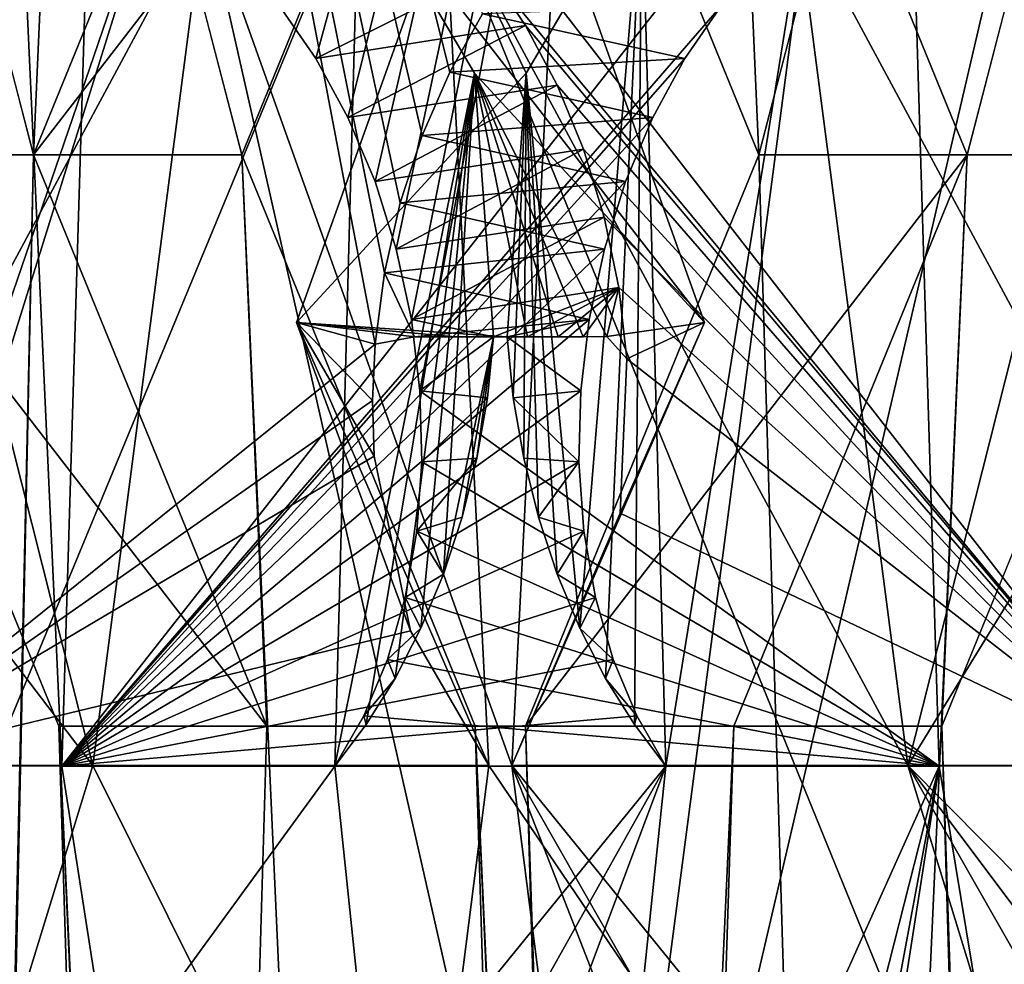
# Model space of a CAD drawing. Header units: inches. Extents: x -6.2 to 6.2, y -0.9 to 12.
# Tile 81 of 88: x 5.637 to 5.757, y 9.891 to 10.006. Entities that reach past the tile are written whole.
import ezdxf

# ---------------------------------------------------------------- set-up
doc = ezdxf.new("R2010")
doc.units = ezdxf.units.IN
doc.header["$LTSCALE"] = 67.329794
doc.header["$MEASUREMENT"] = 0
for name, color, linetype in [('177', 7, 'CONTINUOUS'), ('179', 7, 'CONTINUOUS'), ('182', 7, 'CONTINUOUS'), ('184', 7, 'CONTINUOUS'), ('313', 7, 'CONTINUOUS'), ('315', 7, 'CONTINUOUS'), ('318', 7, 'CONTINUOUS'), ('320', 7, 'CONTINUOUS'), ('327', 7, 'CONTINUOUS'), ('328', 7, 'CONTINUOUS'), ('329', 7, 'CONTINUOUS'), ('330', 7, 'CONTINUOUS'), ('353', 7, 'CONTINUOUS'), ('357', 7, 'CONTINUOUS'), ('358', 7, 'CONTINUOUS'), ('362', 7, 'CONTINUOUS'), ('431', 7, 'CONTINUOUS'), ('432', 7, 'CONTINUOUS'), ('489', 7, 'CONTINUOUS'), ('491', 7, 'CONTINUOUS'), ('494', 7, 'CONTINUOUS'), ('496', 7, 'CONTINUOUS'), ('499', 7, 'CONTINUOUS'), ('504', 7, 'CONTINUOUS'), ('505', 7, 'CONTINUOUS'), ('507', 7, 'CONTINUOUS'), ('531', 7, 'CONTINUOUS'), ('533', 7, 'CONTINUOUS'), ('536', 7, 'CONTINUOUS'), ('538', 7, 'CONTINUOUS'), ('607', 7, 'CONTINUOUS'), ('608', 7, 'CONTINUOUS')]:
    doc.layers.add(name, color=color, linetype=linetype)

msp = doc.modelspace()

# ---------------------------------------------------------------- linework, layer by layer
at = {"layer": '177', "color": 252, "linetype": 'Continuous', "true_color": 0x8b959c}
for points in [[(5.79938, 5.831, 5.85015), (6.02462, 12, 6.07539), (5.54147, 5.831, 5.59224), (5.79938, 5.831, 5.85015)], [(5.54147, 5.831, 5.59224), (6.02462, 12, 6.07539), (5.76644, 9.79848, 5.81721), (5.54147, 5.831, 5.59224)]]:
    msp.add_3dface(points, dxfattribs=at)
at = {"layer": '179', "color": 252, "linetype": 'Continuous', "true_color": 0x8b959c}
for points in [[(-6.0034, 0, 6.1266), (-5.9034, 12, 6.1266), (5.9034, 12, 6.1266), (-6.0034, 0, 6.1266)], [(6.0034, 0, 6.1266), (-6.0034, 0, 6.1266), (6.0034, 12, 6.1266), (6.0034, 0, 6.1266)], [(6.0034, 12, 6.1266), (-6.0034, 0, 6.1266), (5.9034, 12, 6.1266), (6.0034, 12, 6.1266)]]:
    msp.add_3dface(points, dxfattribs=at)
at = {"layer": '182', "color": 252, "linetype": 'Continuous', "true_color": 0x8b959c}
for points in [[(5.82477, 5.831, 5.82477), (5.56685, 5.831, 5.56685), (5.41297, 11.12, 5.41297), (5.82477, 5.831, 5.82477)], [(5.82477, 5.831, 5.82477), (5.41297, 11.12, 5.41297), (5.5998, 9.79848, 5.5998), (5.82477, 5.831, 5.82477)]]:
    msp.add_3dface(points, dxfattribs=at)
at = {"layer": '184', "color": 252, "linetype": 'Continuous', "true_color": 0x8b959c}
for points in [[(-6.0034, 12, 6.1625), (-6.0034, 0, 6.1625), (6.0034, 0, 6.1625), (-6.0034, 12, 6.1625)], [(-5.9034, 12, 6.1625), (-6.0034, 12, 6.1625), (6.0034, 0, 6.1625), (-5.9034, 12, 6.1625)], [(5.9034, 12, 6.1625), (-5.9034, 12, 6.1625), (6.0034, 0, 6.1625), (5.9034, 12, 6.1625)]]:
    msp.add_3dface(points, dxfattribs=at)
at = {"layer": '313', "color": 252, "linetype": 'Continuous', "true_color": 0x8b959c}
for points in [[(5.67093, 9.96904, 5.63244), (5.69439, 9.915, 5.64613), (5.68908, 10.01984, 5.65976), (5.67093, 9.96904, 5.63244)], [(5.68908, 10.01984, 5.65976), (5.69439, 9.915, 5.64613), (5.78789, 9.77712, 5.71472), (5.68908, 10.01984, 5.65976)], [(5.73185, 10.01984, 5.70253), (5.68908, 10.01984, 5.65976), (5.74549, 9.915, 5.69723), (5.73185, 10.01984, 5.70253)], [(5.74549, 9.915, 5.69723), (5.68908, 10.01984, 5.65976), (5.78789, 9.77712, 5.71472), (5.74549, 9.915, 5.69723)], [(5.75918, 9.96904, 5.72069), (5.73185, 10.01984, 5.70253), (5.74549, 9.915, 5.69723), (5.75918, 9.96904, 5.72069)], [(5.69439, 9.915, 5.64613), (5.61672, 9.915, 5.56846), (5.6769, 9.77712, 5.60373), (5.69439, 9.915, 5.64613)], [(5.6769, 9.77712, 5.60373), (5.61672, 9.915, 5.56846), (5.64691, 9.79312, 5.57663), (5.6769, 9.77712, 5.60373)], [(5.64691, 9.79312, 5.57663), (5.61672, 9.915, 5.56846), (5.63549, 9.81166, 5.56857), (5.64691, 9.79312, 5.57663)], [(5.78789, 9.77712, 5.71472), (5.69439, 9.915, 5.64613), (5.6769, 9.77712, 5.60373), (5.78789, 9.77712, 5.71472)], [(5.82316, 9.915, 5.7749), (5.74549, 9.915, 5.69723), (5.82546, 9.83434, 5.76263), (5.82316, 9.915, 5.7749)], [(5.82546, 9.83434, 5.76263), (5.74549, 9.915, 5.69723), (5.82305, 9.81166, 5.75613), (5.82546, 9.83434, 5.76263)], [(5.82305, 9.81166, 5.75613), (5.74549, 9.915, 5.69723), (5.81499, 9.79312, 5.74471), (5.82305, 9.81166, 5.75613)], [(5.81499, 9.79312, 5.74471), (5.74549, 9.915, 5.69723), (5.78789, 9.77712, 5.71472), (5.81499, 9.79312, 5.74471)]]:
    msp.add_3dface(points, dxfattribs=at)
at = {"layer": '315', "color": 252, "linetype": 'Continuous', "true_color": 0x8b959c}
for points in [[(5.61672, 9.915, 5.56846), (5.68053, 9.96641, 5.6227), (5.62709, 10.24708, 5.517), (5.61672, 9.915, 5.56846)], [(5.76074, 10.01181, 5.69446), (5.82316, 9.915, 5.7749), (5.62709, 10.24708, 5.517), (5.76074, 10.01181, 5.69446)], [(5.62709, 10.24708, 5.517), (5.82316, 9.915, 5.7749), (5.87462, 10.24708, 5.76453), (5.62709, 10.24708, 5.517)], [(5.68963, 9.99957, 5.62563), (5.69362, 10.00669, 5.62829), (5.62709, 10.24708, 5.517), (5.68963, 9.99957, 5.62563)], [(5.68627, 9.99184, 5.6237), (5.68963, 9.99957, 5.62563), (5.62709, 10.24708, 5.517), (5.68627, 9.99184, 5.6237)], [(5.68359, 9.98363, 5.62256), (5.68627, 9.99184, 5.6237), (5.62709, 10.24708, 5.517), (5.68359, 9.98363, 5.62256)], [(5.68167, 9.9751, 5.62222), (5.68359, 9.98363, 5.62256), (5.62709, 10.24708, 5.517), (5.68167, 9.9751, 5.62222)], [(5.68053, 9.96641, 5.6227), (5.68167, 9.9751, 5.62222), (5.62709, 10.24708, 5.517), (5.68053, 9.96641, 5.6227)], [(5.68053, 9.96641, 5.6227), (5.61672, 9.915, 5.56846), (5.68022, 9.95954, 5.62367), (5.68053, 9.96641, 5.6227)], [(5.68022, 9.95954, 5.62367), (5.61672, 9.915, 5.56846), (5.68041, 9.95275, 5.62513), (5.68022, 9.95954, 5.62367)], [(5.68041, 9.95275, 5.62513), (5.61672, 9.915, 5.56846), (5.68484, 9.93143, 5.63353), (5.68041, 9.95275, 5.62513)], [(5.74549, 9.915, 5.69723), (5.82316, 9.915, 5.7749), (5.76443, 9.94578, 5.71044), (5.74549, 9.915, 5.69723)], [(5.61672, 9.915, 5.56846), (5.69439, 9.915, 5.64613), (5.68484, 9.93143, 5.63353), (5.61672, 9.915, 5.56846)]]:
    msp.add_3dface(points, dxfattribs=at)
at = {"layer": '318', "color": 252, "linetype": 'Continuous', "true_color": 0x8b959c}
for points in [[(5.75842, 10.02335, 5.67855), (5.70208, 9.78167, 5.57855), (5.73495, 10.03213, 5.65667), (5.75842, 10.02335, 5.67855)], [(5.73495, 10.03213, 5.65667), (5.70208, 9.78167, 5.57855), (5.71601, 9.91493, 5.61655), (5.73495, 10.03213, 5.65667)], [(5.71307, 10.02335, 5.6332), (5.73495, 10.03213, 5.65667), (5.71601, 9.91493, 5.61655), (5.71307, 10.02335, 5.6332)], [(5.69896, 9.99946, 5.61478), (5.71307, 10.02335, 5.6332), (5.70549, 9.93176, 5.60908), (5.69896, 9.99946, 5.61478)], [(5.77507, 9.91493, 5.67561), (5.70208, 9.78167, 5.57855), (5.75842, 10.02335, 5.67855), (5.77507, 9.91493, 5.67561)], [(5.70549, 9.93176, 5.60908), (5.71307, 10.02335, 5.6332), (5.70865, 9.92563, 5.61113), (5.70549, 9.93176, 5.60908)], [(5.70865, 9.92563, 5.61113), (5.71307, 10.02335, 5.6332), (5.71218, 9.91999, 5.61364), (5.70865, 9.92563, 5.61113)], [(5.71218, 9.91999, 5.61364), (5.71307, 10.02335, 5.6332), (5.71601, 9.91493, 5.61655), (5.71218, 9.91999, 5.61364)], [(5.69666, 9.9673, 5.60666), (5.69896, 9.99946, 5.61478), (5.69738, 9.95985, 5.60604), (5.69666, 9.9673, 5.60666)], [(5.69738, 9.95985, 5.60604), (5.69896, 9.99946, 5.61478), (5.69866, 9.95248, 5.60598), (5.69738, 9.95985, 5.60604)], [(5.69866, 9.95248, 5.60598), (5.69896, 9.99946, 5.61478), (5.70045, 9.94528, 5.60648), (5.69866, 9.95248, 5.60598)], [(5.70045, 9.94528, 5.60648), (5.69896, 9.99946, 5.61478), (5.70274, 9.93835, 5.60752), (5.70045, 9.94528, 5.60648)], [(5.70274, 9.93835, 5.60752), (5.69896, 9.99946, 5.61478), (5.70549, 9.93176, 5.60908), (5.70274, 9.93835, 5.60752)], [(5.71601, 9.91493, 5.61655), (5.65417, 9.83888, 5.54098), (5.64231, 9.91493, 5.54286), (5.71601, 9.91493, 5.61655)], [(5.66067, 9.81621, 5.54339), (5.65417, 9.83888, 5.54098), (5.71601, 9.91493, 5.61655), (5.66067, 9.81621, 5.54339)], [(5.67209, 9.79767, 5.55145), (5.66067, 9.81621, 5.54339), (5.71601, 9.91493, 5.61655), (5.67209, 9.79767, 5.55145)], [(5.70208, 9.78167, 5.57855), (5.67209, 9.79767, 5.55145), (5.71601, 9.91493, 5.61655), (5.70208, 9.78167, 5.57855)], [(5.81307, 9.78167, 5.68954), (5.70208, 9.78167, 5.57855), (5.77507, 9.91493, 5.67561), (5.81307, 9.78167, 5.68954)]]:
    msp.add_3dface(points, dxfattribs=at)
at = {"layer": '320', "color": 252, "linetype": 'Continuous', "true_color": 0x8b959c}
for points in [[(5.89979, 10.2424, 5.73936), (5.64231, 9.91493, 5.54286), (5.65225, 10.2424, 5.49183), (5.89979, 10.2424, 5.73936)], [(5.64231, 9.91493, 5.54286), (5.89979, 10.2424, 5.73936), (5.72278, 10.00772, 5.60605), (5.64231, 9.91493, 5.54286)], [(5.71831, 10.00124, 5.60279), (5.64231, 9.91493, 5.54286), (5.72278, 10.00772, 5.60605), (5.71831, 10.00124, 5.60279)], [(5.71439, 9.99404, 5.60021), (5.64231, 9.91493, 5.54286), (5.71831, 10.00124, 5.60279), (5.71439, 9.99404, 5.60021)], [(5.71109, 9.98623, 5.59836), (5.64231, 9.91493, 5.54286), (5.71439, 9.99404, 5.60021), (5.71109, 9.98623, 5.59836)], [(5.7085, 9.97797, 5.59731), (5.64231, 9.91493, 5.54286), (5.71109, 9.98623, 5.59836), (5.7085, 9.97797, 5.59731)], [(5.70666, 9.9694, 5.59707), (5.64231, 9.91493, 5.54286), (5.7085, 9.97797, 5.59731), (5.70666, 9.9694, 5.59707)], [(5.70562, 9.9607, 5.59765), (5.64231, 9.91493, 5.54286), (5.70666, 9.9694, 5.59707), (5.70562, 9.9607, 5.59765)], [(5.7054, 9.95203, 5.59904), (5.64231, 9.91493, 5.54286), (5.70562, 9.9607, 5.59765), (5.7054, 9.95203, 5.59904)], [(5.706, 9.94358, 5.60122), (5.64231, 9.91493, 5.54286), (5.7054, 9.95203, 5.59904), (5.706, 9.94358, 5.60122)], [(5.70741, 9.9355, 5.60412), (5.64231, 9.91493, 5.54286), (5.706, 9.94358, 5.60122), (5.70741, 9.9355, 5.60412)], [(5.70958, 9.92794, 5.6077), (5.64231, 9.91493, 5.54286), (5.70741, 9.9355, 5.60412), (5.70958, 9.92794, 5.6077)], [(5.71247, 9.92105, 5.61187), (5.64231, 9.91493, 5.54286), (5.70958, 9.92794, 5.6077), (5.71247, 9.92105, 5.61187)], [(5.71601, 9.91493, 5.61655), (5.64231, 9.91493, 5.54286), (5.71247, 9.92105, 5.61187), (5.71601, 9.91493, 5.61655)]]:
    msp.add_3dface(points, dxfattribs=at)
at = {"layer": '327', "color": 252, "linetype": 'Continuous', "true_color": 0x8b959c}
for points in [[(5.62899, 9.83434, 5.56616), (5.61672, 9.915, 5.56846), (5.65417, 9.83888, 5.54098), (5.62899, 9.83434, 5.56616)], [(5.65417, 9.83888, 5.54098), (5.61672, 9.915, 5.56846), (5.64231, 9.91493, 5.54286), (5.65417, 9.83888, 5.54098)]]:
    msp.add_3dface(points, dxfattribs=at)
at = {"layer": '328', "color": 252, "linetype": 'Continuous', "true_color": 0x8b959c}
for points in [[(5.68908, 10.01984, 5.65976), (5.71307, 10.02335, 5.6332), (5.69896, 9.99946, 5.61478), (5.68908, 10.01984, 5.65976)], [(5.73185, 10.01984, 5.70253), (5.75918, 9.96904, 5.72069), (5.75842, 10.02335, 5.67855), (5.73185, 10.01984, 5.70253)], [(5.67093, 9.96904, 5.63244), (5.68908, 10.01984, 5.65976), (5.69896, 9.99946, 5.61478), (5.67093, 9.96904, 5.63244)], [(5.67093, 9.96904, 5.63244), (5.69896, 9.99946, 5.61478), (5.69666, 9.9673, 5.60666), (5.67093, 9.96904, 5.63244)], [(5.69439, 9.915, 5.64613), (5.67093, 9.96904, 5.63244), (5.68484, 9.93143, 5.63353), (5.69439, 9.915, 5.64613)], [(5.67093, 9.96904, 5.63244), (5.68053, 9.96641, 5.6227), (5.68022, 9.95954, 5.62367), (5.67093, 9.96904, 5.63244)], [(5.68053, 9.96641, 5.6227), (5.67093, 9.96904, 5.63244), (5.68534, 9.9673, 5.6179), (5.68053, 9.96641, 5.6227)], [(5.67093, 9.96904, 5.63244), (5.68022, 9.95954, 5.62367), (5.68041, 9.95275, 5.62513), (5.67093, 9.96904, 5.63244)], [(5.67093, 9.96904, 5.63244), (5.68041, 9.95275, 5.62513), (5.68484, 9.93143, 5.63353), (5.67093, 9.96904, 5.63244)], [(5.67093, 9.96904, 5.63244), (5.69666, 9.9673, 5.60666), (5.69031, 9.9673, 5.61296), (5.67093, 9.96904, 5.63244)], [(5.68534, 9.9673, 5.6179), (5.67093, 9.96904, 5.63244), (5.69031, 9.9673, 5.61296), (5.68534, 9.9673, 5.6179)], [(5.75918, 9.96904, 5.72069), (5.74549, 9.915, 5.69723), (5.76443, 9.94578, 5.71044), (5.75918, 9.96904, 5.72069)]]:
    msp.add_3dface(points, dxfattribs=at)
at = {"layer": '329', "color": 252, "linetype": 'Continuous', "true_color": 0x8b959c}
for points in [[(5.69362, 10.00669, 5.62829), (5.71831, 10.00124, 5.60279), (5.72278, 10.00772, 5.60605), (5.69362, 10.00669, 5.62829)], [(5.69362, 10.00669, 5.62829), (5.68963, 9.99957, 5.62563), (5.71831, 10.00124, 5.60279), (5.69362, 10.00669, 5.62829)], [(5.68963, 9.99957, 5.62563), (5.71439, 9.99404, 5.60021), (5.71831, 10.00124, 5.60279), (5.68963, 9.99957, 5.62563)], [(5.68963, 9.99957, 5.62563), (5.68627, 9.99184, 5.6237), (5.71439, 9.99404, 5.60021), (5.68963, 9.99957, 5.62563)], [(5.68627, 9.99184, 5.6237), (5.71109, 9.98623, 5.59836), (5.71439, 9.99404, 5.60021), (5.68627, 9.99184, 5.6237)], [(5.68627, 9.99184, 5.6237), (5.68359, 9.98363, 5.62256), (5.71109, 9.98623, 5.59836), (5.68627, 9.99184, 5.6237)], [(5.68359, 9.98363, 5.62256), (5.7085, 9.97797, 5.59731), (5.71109, 9.98623, 5.59836), (5.68359, 9.98363, 5.62256)], [(5.68359, 9.98363, 5.62256), (5.68167, 9.9751, 5.62222), (5.7085, 9.97797, 5.59731), (5.68359, 9.98363, 5.62256)], [(5.68167, 9.9751, 5.62222), (5.70666, 9.9694, 5.59707), (5.7085, 9.97797, 5.59731), (5.68167, 9.9751, 5.62222)], [(5.68167, 9.9751, 5.62222), (5.68053, 9.96641, 5.6227), (5.68534, 9.9673, 5.6179), (5.68167, 9.9751, 5.62222)], [(5.70666, 9.9694, 5.59707), (5.68167, 9.9751, 5.62222), (5.68534, 9.9673, 5.6179), (5.70666, 9.9694, 5.59707)], [(5.69666, 9.9673, 5.60666), (5.70666, 9.9694, 5.59707), (5.68534, 9.9673, 5.6179), (5.69666, 9.9673, 5.60666)], [(5.69666, 9.9673, 5.60666), (5.70562, 9.9607, 5.59765), (5.70666, 9.9694, 5.59707), (5.69666, 9.9673, 5.60666)], [(5.69666, 9.9673, 5.60666), (5.68534, 9.9673, 5.6179), (5.69031, 9.9673, 5.61296), (5.69666, 9.9673, 5.60666)], [(5.69666, 9.9673, 5.60666), (5.69738, 9.95985, 5.60604), (5.70562, 9.9607, 5.59765), (5.69666, 9.9673, 5.60666)], [(5.69738, 9.95985, 5.60604), (5.7054, 9.95203, 5.59904), (5.70562, 9.9607, 5.59765), (5.69738, 9.95985, 5.60604)], [(5.69738, 9.95985, 5.60604), (5.69866, 9.95248, 5.60598), (5.7054, 9.95203, 5.59904), (5.69738, 9.95985, 5.60604)], [(5.69866, 9.95248, 5.60598), (5.70045, 9.94528, 5.60648), (5.7054, 9.95203, 5.59904), (5.69866, 9.95248, 5.60598)], [(5.70045, 9.94528, 5.60648), (5.706, 9.94358, 5.60122), (5.7054, 9.95203, 5.59904), (5.70045, 9.94528, 5.60648)], [(5.70045, 9.94528, 5.60648), (5.70274, 9.93835, 5.60752), (5.706, 9.94358, 5.60122), (5.70045, 9.94528, 5.60648)], [(5.70274, 9.93835, 5.60752), (5.70741, 9.9355, 5.60412), (5.706, 9.94358, 5.60122), (5.70274, 9.93835, 5.60752)], [(5.70274, 9.93835, 5.60752), (5.70549, 9.93176, 5.60908), (5.70741, 9.9355, 5.60412), (5.70274, 9.93835, 5.60752)], [(5.70549, 9.93176, 5.60908), (5.70958, 9.92794, 5.6077), (5.70741, 9.9355, 5.60412), (5.70549, 9.93176, 5.60908)], [(5.70549, 9.93176, 5.60908), (5.70865, 9.92563, 5.61113), (5.70958, 9.92794, 5.6077), (5.70549, 9.93176, 5.60908)], [(5.70865, 9.92563, 5.61113), (5.71247, 9.92105, 5.61187), (5.70958, 9.92794, 5.6077), (5.70865, 9.92563, 5.61113)], [(5.70865, 9.92563, 5.61113), (5.71218, 9.91999, 5.61364), (5.71247, 9.92105, 5.61187), (5.70865, 9.92563, 5.61113)], [(5.71218, 9.91999, 5.61364), (5.71601, 9.91493, 5.61655), (5.71247, 9.92105, 5.61187), (5.71218, 9.91999, 5.61364)]]:
    msp.add_3dface(points, dxfattribs=at)
at = {"layer": '330', "color": 252, "linetype": 'Continuous', "true_color": 0x8b959c}
for points in [[(5.61672, 9.915, 5.56846), (5.62709, 10.24708, 5.517), (5.64231, 9.91493, 5.54286), (5.61672, 9.915, 5.56846)], [(5.64231, 9.91493, 5.54286), (5.62709, 10.24708, 5.517), (5.65225, 10.2424, 5.49183), (5.64231, 9.91493, 5.54286)]]:
    msp.add_3dface(points, dxfattribs=at)
at = {"layer": '353', "color": 252, "linetype": 'Continuous', "true_color": 0x8b959c}
for points in [[(5.85015, 5.831, -5.79938), (6.07539, 12, -6.02462), (5.59224, 5.831, -5.54147), (5.85015, 5.831, -5.79938)], [(5.59224, 5.831, -5.54147), (6.07539, 12, -6.02462), (5.81721, 9.79848, -5.76644), (5.59224, 5.831, -5.54147)]]:
    msp.add_3dface(points, dxfattribs=at)
at = {"layer": '357', "color": 252, "linetype": 'Continuous', "true_color": 0x8b959c}
for points in [[(5.58861, 6.431, 5.53784), (5.43835, 11.12, 5.38758), (5.66427, 8.031, 5.6135), (5.58861, 6.431, 5.53784)], [(5.43835, 11.12, 5.38758), (5.58861, 10.281, 5.53784), (5.74965, 8.10072, 5.69888), (5.43835, 11.12, 5.38758)], [(5.66427, 8.031, 5.6135), (5.43835, 11.12, 5.38758), (5.69273, 8.10072, 5.64196), (5.66427, 8.031, 5.6135)], [(5.69273, 8.10072, 5.64196), (5.43835, 11.12, 5.38758), (5.74965, 8.10072, 5.69888), (5.69273, 8.10072, 5.64196)], [(5.69273, 10.05922, 5.64196), (5.66427, 9.9895, 5.6135), (5.58861, 10.281, 5.53784), (5.69273, 10.05922, 5.64196)], [(5.58861, 10.281, 5.53784), (5.66427, 9.9895, 5.6135), (5.74965, 8.10072, 5.69888), (5.58861, 10.281, 5.53784)], [(5.77812, 9.9895, 5.72735), (5.74965, 10.05922, 5.69888), (5.85378, 10.281, 5.80301), (5.77812, 9.9895, 5.72735)], [(5.66427, 9.9895, 5.6135), (5.69273, 9.91978, 5.64196), (5.74965, 8.10072, 5.69888), (5.66427, 9.9895, 5.6135)], [(5.77812, 9.9895, 5.72735), (6.07539, 0, 6.02462), (5.74965, 9.91978, 5.69888), (5.77812, 9.9895, 5.72735)], [(5.74965, 9.91978, 5.69888), (5.85378, 6.431, 5.80301), (5.69273, 9.91978, 5.64196), (5.74965, 9.91978, 5.69888)], [(5.69273, 9.91978, 5.64196), (5.85378, 6.431, 5.80301), (5.77812, 8.031, 5.72735), (5.69273, 9.91978, 5.64196)], [(5.74965, 8.10072, 5.69888), (5.69273, 9.91978, 5.64196), (5.77812, 8.031, 5.72735), (5.74965, 8.10072, 5.69888)], [(6.07539, 0, 6.02462), (5.85378, 6.431, 5.80301), (5.74965, 9.91978, 5.69888), (6.07539, 0, 6.02462)]]:
    msp.add_3dface(points, dxfattribs=at)
at = {"layer": '358', "color": 252, "linetype": 'Continuous', "true_color": 0x8b959c}
for points in [[(5.82477, 5.831, -5.82477), (5.56685, 5.831, -5.56685), (5.41297, 11.12, -5.41297), (5.82477, 5.831, -5.82477)], [(5.82477, 5.831, -5.82477), (5.41297, 11.12, -5.41297), (5.5998, 9.79848, -5.5998), (5.82477, 5.831, -5.82477)]]:
    msp.add_3dface(points, dxfattribs=at)
at = {"layer": '362', "color": 252, "linetype": 'Continuous', "true_color": 0x8b959c}
for points in [[(6.05, 12, 6.05), (5.82839, 10.281, 5.82839), (5.66735, 8.10072, 5.66735), (6.05, 12, 6.05)], [(5.72427, 8.10072, 5.72427), (6.05, 12, 6.05), (5.66735, 8.10072, 5.66735), (5.72427, 8.10072, 5.72427)], [(5.75273, 8.031, 5.75273), (6.05, 12, 6.05), (5.72427, 8.10072, 5.72427), (5.75273, 8.031, 5.75273)], [(5.82839, 6.431, 5.82839), (6.05, 12, 6.05), (5.75273, 8.031, 5.75273), (5.82839, 6.431, 5.82839)], [(5.56323, 10.281, 5.56323), (5.41297, 0, 5.41297), (5.63889, 9.9895, 5.63889), (5.56323, 10.281, 5.56323)], [(5.56323, 10.281, 5.56323), (5.63889, 9.9895, 5.63889), (5.66735, 10.05922, 5.66735), (5.56323, 10.281, 5.56323)], [(5.82839, 10.281, 5.82839), (5.75273, 9.9895, 5.75273), (5.66735, 8.10072, 5.66735), (5.82839, 10.281, 5.82839)], [(5.75273, 9.9895, 5.75273), (5.82839, 10.281, 5.82839), (5.72427, 10.05922, 5.72427), (5.75273, 9.9895, 5.75273)], [(5.41297, 0, 5.41297), (5.56323, 6.431, 5.56323), (5.63889, 9.9895, 5.63889), (5.41297, 0, 5.41297)], [(5.63889, 9.9895, 5.63889), (5.56323, 6.431, 5.56323), (5.66735, 9.91978, 5.66735), (5.63889, 9.9895, 5.63889)], [(5.75273, 9.9895, 5.75273), (5.72427, 9.91978, 5.72427), (5.66735, 8.10072, 5.66735), (5.75273, 9.9895, 5.75273)], [(5.66735, 9.91978, 5.66735), (5.56323, 6.431, 5.56323), (5.72427, 9.91978, 5.72427), (5.66735, 9.91978, 5.66735)], [(5.72427, 9.91978, 5.72427), (5.56323, 6.431, 5.56323), (5.63889, 8.031, 5.63889), (5.72427, 9.91978, 5.72427)], [(5.72427, 9.91978, 5.72427), (5.63889, 8.031, 5.63889), (5.66735, 8.10072, 5.66735), (5.72427, 9.91978, 5.72427)]]:
    msp.add_3dface(points, dxfattribs=at)
at = {"layer": '431', "color": 252, "linetype": 'Continuous', "true_color": 0x8b959c}
for points in [[(5.66427, 9.9895, 5.6135), (5.63889, 9.9895, 5.63889), (5.66735, 9.91978, 5.66735), (5.66427, 9.9895, 5.6135)], [(5.69273, 9.91978, 5.64196), (5.66427, 9.9895, 5.6135), (5.66735, 9.91978, 5.66735), (5.69273, 9.91978, 5.64196)], [(5.74965, 9.91978, 5.69888), (5.72427, 9.91978, 5.72427), (5.75273, 9.9895, 5.75273), (5.74965, 9.91978, 5.69888)], [(5.77812, 9.9895, 5.72735), (5.74965, 9.91978, 5.69888), (5.75273, 9.9895, 5.75273), (5.77812, 9.9895, 5.72735)], [(5.69273, 9.91978, 5.64196), (5.66735, 9.91978, 5.66735), (5.72427, 9.91978, 5.72427), (5.69273, 9.91978, 5.64196)], [(5.74965, 9.91978, 5.69888), (5.69273, 9.91978, 5.64196), (5.72427, 9.91978, 5.72427), (5.74965, 9.91978, 5.69888)]]:
    msp.add_3dface(points, dxfattribs=at)
at = {"layer": '432', "color": 252, "linetype": 'Continuous', "true_color": 0x8b959c}
for points in [[(5.66427, 9.9895, 5.6135), (5.69273, 10.05922, 5.64196), (5.63889, 9.9895, 5.63889), (5.66427, 9.9895, 5.6135)], [(5.63889, 9.9895, 5.63889), (5.69273, 10.05922, 5.64196), (5.66735, 10.05922, 5.66735), (5.63889, 9.9895, 5.63889)], [(5.74965, 10.05922, 5.69888), (5.77812, 9.9895, 5.72735), (5.72427, 10.05922, 5.72427), (5.74965, 10.05922, 5.69888)], [(5.77812, 9.9895, 5.72735), (5.75273, 9.9895, 5.75273), (5.72427, 10.05922, 5.72427), (5.77812, 9.9895, 5.72735)]]:
    msp.add_3dface(points, dxfattribs=at)
at = {"layer": '489', "color": 252, "linetype": 'Continuous', "true_color": 0x8b959c}
for points in [[(5.63244, 9.96904, -5.67093), (5.64613, 9.915, -5.69439), (5.65976, 10.01984, -5.68908), (5.63244, 9.96904, -5.67093)], [(5.65976, 10.01984, -5.68908), (5.64613, 9.915, -5.69439), (5.71472, 9.77712, -5.78789), (5.65976, 10.01984, -5.68908)], [(5.70253, 10.01984, -5.73185), (5.65976, 10.01984, -5.68908), (5.69723, 9.915, -5.74549), (5.70253, 10.01984, -5.73185)], [(5.69723, 9.915, -5.74549), (5.65976, 10.01984, -5.68908), (5.71472, 9.77712, -5.78789), (5.69723, 9.915, -5.74549)], [(5.72069, 9.96904, -5.75918), (5.70253, 10.01984, -5.73185), (5.69723, 9.915, -5.74549), (5.72069, 9.96904, -5.75918)], [(5.64613, 9.915, -5.69439), (5.56846, 9.915, -5.61672), (5.60373, 9.77712, -5.6769), (5.64613, 9.915, -5.69439)], [(5.71472, 9.77712, -5.78789), (5.64613, 9.915, -5.69439), (5.60373, 9.77712, -5.6769), (5.71472, 9.77712, -5.78789)], [(5.7749, 9.915, -5.82316), (5.69723, 9.915, -5.74549), (5.76263, 9.83434, -5.82546), (5.7749, 9.915, -5.82316)], [(5.76263, 9.83434, -5.82546), (5.69723, 9.915, -5.74549), (5.75613, 9.81166, -5.82305), (5.76263, 9.83434, -5.82546)], [(5.75613, 9.81166, -5.82305), (5.69723, 9.915, -5.74549), (5.74471, 9.79312, -5.81499), (5.75613, 9.81166, -5.82305)], [(5.74471, 9.79312, -5.81499), (5.69723, 9.915, -5.74549), (5.71472, 9.77712, -5.78789), (5.74471, 9.79312, -5.81499)]]:
    msp.add_3dface(points, dxfattribs=at)
at = {"layer": '491', "color": 252, "linetype": 'Continuous', "true_color": 0x8b959c}
for points in [[(5.69446, 10.01181, -5.76074), (5.7749, 9.915, -5.82316), (5.517, 10.24708, -5.62709), (5.69446, 10.01181, -5.76074)], [(5.517, 10.24708, -5.62709), (5.7749, 9.915, -5.82316), (5.76453, 10.24708, -5.87462), (5.517, 10.24708, -5.62709)], [(5.69887, 10.00527, -5.76394), (5.7749, 9.915, -5.82316), (5.69446, 10.01181, -5.76074), (5.69887, 10.00527, -5.76394)], [(5.70274, 9.99801, -5.76645), (5.7749, 9.915, -5.82316), (5.69887, 10.00527, -5.76394), (5.70274, 9.99801, -5.76645)], [(5.70596, 9.99017, -5.76822), (5.7749, 9.915, -5.82316), (5.70274, 9.99801, -5.76645), (5.70596, 9.99017, -5.76822)], [(5.70849, 9.98188, -5.7692), (5.7749, 9.915, -5.82316), (5.70596, 9.99017, -5.76822), (5.70849, 9.98188, -5.7692)], [(5.71025, 9.9733, -5.76937), (5.7749, 9.915, -5.82316), (5.70849, 9.98188, -5.7692), (5.71025, 9.9733, -5.76937)], [(5.71122, 9.9646, -5.76871), (5.7749, 9.915, -5.82316), (5.71025, 9.9733, -5.76937), (5.71122, 9.9646, -5.76871)], [(5.71044, 9.94578, -5.76443), (5.7749, 9.915, -5.82316), (5.71122, 9.9646, -5.76871), (5.71044, 9.94578, -5.76443)], [(5.69723, 9.915, -5.74549), (5.7749, 9.915, -5.82316), (5.71044, 9.94578, -5.76443), (5.69723, 9.915, -5.74549)], [(5.56846, 9.915, -5.61672), (5.64613, 9.915, -5.69439), (5.63353, 9.93143, -5.68484), (5.56846, 9.915, -5.61672)]]:
    msp.add_3dface(points, dxfattribs=at)
at = {"layer": '494', "color": 252, "linetype": 'Continuous', "true_color": 0x8b959c}
for points in [[(5.67855, 10.02335, -5.75842), (5.57855, 9.78167, -5.70208), (5.65667, 10.03213, -5.73495), (5.67855, 10.02335, -5.75842)], [(5.65667, 10.03213, -5.73495), (5.57855, 9.78167, -5.70208), (5.61655, 9.91493, -5.71601), (5.65667, 10.03213, -5.73495)], [(5.6332, 10.02335, -5.71307), (5.65667, 10.03213, -5.73495), (5.61655, 9.91493, -5.71601), (5.6332, 10.02335, -5.71307)], [(5.67561, 9.91493, -5.77507), (5.57855, 9.78167, -5.70208), (5.67855, 10.02335, -5.75842), (5.67561, 9.91493, -5.77507)], [(5.69266, 9.99946, -5.77684), (5.67561, 9.91493, -5.77507), (5.67855, 10.02335, -5.75842), (5.69266, 9.99946, -5.77684)], [(5.67944, 9.91999, -5.77798), (5.67561, 9.91493, -5.77507), (5.69266, 9.99946, -5.77684), (5.67944, 9.91999, -5.77798)], [(5.68297, 9.92563, -5.78049), (5.67944, 9.91999, -5.77798), (5.69266, 9.99946, -5.77684), (5.68297, 9.92563, -5.78049)], [(5.68613, 9.93176, -5.78254), (5.68297, 9.92563, -5.78049), (5.69266, 9.99946, -5.77684), (5.68613, 9.93176, -5.78254)], [(5.68888, 9.93835, -5.7841), (5.68613, 9.93176, -5.78254), (5.69266, 9.99946, -5.77684), (5.68888, 9.93835, -5.7841)], [(5.69496, 9.9673, -5.78495), (5.68888, 9.93835, -5.7841), (5.69266, 9.99946, -5.77684), (5.69496, 9.9673, -5.78495)], [(5.69117, 9.94528, -5.78514), (5.68888, 9.93835, -5.7841), (5.69496, 9.9673, -5.78495), (5.69117, 9.94528, -5.78514)], [(5.69296, 9.95248, -5.78564), (5.69117, 9.94528, -5.78514), (5.69496, 9.9673, -5.78495), (5.69296, 9.95248, -5.78564)], [(5.69424, 9.95985, -5.78558), (5.69296, 9.95248, -5.78564), (5.69496, 9.9673, -5.78495), (5.69424, 9.95985, -5.78558)], [(5.68954, 9.78167, -5.81307), (5.57855, 9.78167, -5.70208), (5.67561, 9.91493, -5.77507), (5.68954, 9.78167, -5.81307)], [(5.74931, 9.91493, -5.84876), (5.68954, 9.78167, -5.81307), (5.67561, 9.91493, -5.77507), (5.74931, 9.91493, -5.84876)], [(5.71953, 9.79767, -5.84017), (5.68954, 9.78167, -5.81307), (5.74931, 9.91493, -5.84876), (5.71953, 9.79767, -5.84017)], [(5.73095, 9.81621, -5.84823), (5.71953, 9.79767, -5.84017), (5.74931, 9.91493, -5.84876), (5.73095, 9.81621, -5.84823)], [(5.73745, 9.83888, -5.85064), (5.73095, 9.81621, -5.84823), (5.74931, 9.91493, -5.84876), (5.73745, 9.83888, -5.85064)]]:
    msp.add_3dface(points, dxfattribs=at)
at = {"layer": '496', "color": 252, "linetype": 'Continuous', "true_color": 0x8b959c}
for points in [[(5.73936, 10.2424, -5.89979), (5.54286, 9.91493, -5.64231), (5.49183, 10.2424, -5.65225), (5.73936, 10.2424, -5.89979)], [(5.54286, 9.91493, -5.64231), (5.73936, 10.2424, -5.89979), (5.60605, 10.00772, -5.72278), (5.54286, 9.91493, -5.64231)], [(5.66884, 10.00772, -5.78557), (5.73936, 10.2424, -5.89979), (5.67331, 10.00124, -5.78883), (5.66884, 10.00772, -5.78557)], [(5.67331, 10.00124, -5.78883), (5.73936, 10.2424, -5.89979), (5.67723, 9.99404, -5.79141), (5.67331, 10.00124, -5.78883)], [(5.67723, 9.99404, -5.79141), (5.73936, 10.2424, -5.89979), (5.68053, 9.98623, -5.79326), (5.67723, 9.99404, -5.79141)], [(5.68053, 9.98623, -5.79326), (5.73936, 10.2424, -5.89979), (5.68312, 9.97797, -5.79431), (5.68053, 9.98623, -5.79326)], [(5.68312, 9.97797, -5.79431), (5.73936, 10.2424, -5.89979), (5.68496, 9.9694, -5.79455), (5.68312, 9.97797, -5.79431)], [(5.68496, 9.9694, -5.79455), (5.73936, 10.2424, -5.89979), (5.686, 9.9607, -5.79397), (5.68496, 9.9694, -5.79455)], [(5.73936, 10.2424, -5.89979), (5.74931, 9.91493, -5.84876), (5.686, 9.9607, -5.79397), (5.73936, 10.2424, -5.89979)], [(5.686, 9.9607, -5.79397), (5.74931, 9.91493, -5.84876), (5.68622, 9.95203, -5.79258), (5.686, 9.9607, -5.79397)], [(5.68622, 9.95203, -5.79258), (5.74931, 9.91493, -5.84876), (5.68562, 9.94358, -5.7904), (5.68622, 9.95203, -5.79258)], [(5.68562, 9.94358, -5.7904), (5.74931, 9.91493, -5.84876), (5.68421, 9.9355, -5.7875), (5.68562, 9.94358, -5.7904)], [(5.68421, 9.9355, -5.7875), (5.74931, 9.91493, -5.84876), (5.68204, 9.92794, -5.78392), (5.68421, 9.9355, -5.7875)], [(5.68204, 9.92794, -5.78392), (5.74931, 9.91493, -5.84876), (5.67915, 9.92105, -5.77975), (5.68204, 9.92794, -5.78392)], [(5.74931, 9.91493, -5.84876), (5.67561, 9.91493, -5.77507), (5.67915, 9.92105, -5.77975), (5.74931, 9.91493, -5.84876)]]:
    msp.add_3dface(points, dxfattribs=at)
at = {"layer": '499', "color": 252, "linetype": 'Continuous', "true_color": 0x8b959c}
for points in [[(5.76263, 9.83434, -5.82546), (5.73745, 9.83888, -5.85064), (5.74931, 9.91493, -5.84876), (5.76263, 9.83434, -5.82546)], [(5.7749, 9.915, -5.82316), (5.76263, 9.83434, -5.82546), (5.74931, 9.91493, -5.84876), (5.7749, 9.915, -5.82316)]]:
    msp.add_3dface(points, dxfattribs=at)
at = {"layer": '504', "color": 252, "linetype": 'Continuous', "true_color": 0x8b959c}
for points in [[(5.65976, 10.01984, -5.68908), (5.6332, 10.02335, -5.71307), (5.61478, 9.99946, -5.69896), (5.65976, 10.01984, -5.68908)], [(5.70253, 10.01984, -5.73185), (5.72069, 9.96904, -5.75918), (5.67855, 10.02335, -5.75842), (5.70253, 10.01984, -5.73185)], [(5.72069, 9.96904, -5.75918), (5.69266, 9.99946, -5.77684), (5.67855, 10.02335, -5.75842), (5.72069, 9.96904, -5.75918)], [(5.63244, 9.96904, -5.67093), (5.65976, 10.01984, -5.68908), (5.61478, 9.99946, -5.69896), (5.63244, 9.96904, -5.67093)], [(5.69266, 9.99946, -5.77684), (5.72069, 9.96904, -5.75918), (5.70879, 9.96732, -5.77122), (5.69266, 9.99946, -5.77684)], [(5.69496, 9.9673, -5.78495), (5.69266, 9.99946, -5.77684), (5.69914, 9.9673, -5.78082), (5.69496, 9.9673, -5.78495)], [(5.69914, 9.9673, -5.78082), (5.69266, 9.99946, -5.77684), (5.70286, 9.9673, -5.77712), (5.69914, 9.9673, -5.78082)], [(5.70286, 9.9673, -5.77712), (5.69266, 9.99946, -5.77684), (5.70591, 9.9673, -5.77409), (5.70286, 9.9673, -5.77712)], [(5.70591, 9.9673, -5.77409), (5.69266, 9.99946, -5.77684), (5.70879, 9.96732, -5.77122), (5.70591, 9.9673, -5.77409)], [(5.64613, 9.915, -5.69439), (5.63244, 9.96904, -5.67093), (5.63353, 9.93143, -5.68484), (5.64613, 9.915, -5.69439)], [(5.72069, 9.96904, -5.75918), (5.69723, 9.915, -5.74549), (5.71044, 9.94578, -5.76443), (5.72069, 9.96904, -5.75918)], [(5.72069, 9.96904, -5.75918), (5.71122, 9.9646, -5.76871), (5.70879, 9.96732, -5.77122), (5.72069, 9.96904, -5.75918)], [(5.72069, 9.96904, -5.75918), (5.71044, 9.94578, -5.76443), (5.71122, 9.9646, -5.76871), (5.72069, 9.96904, -5.75918)]]:
    msp.add_3dface(points, dxfattribs=at)
at = {"layer": '505', "color": 252, "linetype": 'Continuous', "true_color": 0x8b959c}
for points in [[(5.69446, 10.01181, -5.76074), (5.66884, 10.00772, -5.78557), (5.67331, 10.00124, -5.78883), (5.69446, 10.01181, -5.76074)], [(5.69887, 10.00527, -5.76394), (5.69446, 10.01181, -5.76074), (5.67331, 10.00124, -5.78883), (5.69887, 10.00527, -5.76394)], [(5.69887, 10.00527, -5.76394), (5.67331, 10.00124, -5.78883), (5.67723, 9.99404, -5.79141), (5.69887, 10.00527, -5.76394)], [(5.70274, 9.99801, -5.76645), (5.69887, 10.00527, -5.76394), (5.67723, 9.99404, -5.79141), (5.70274, 9.99801, -5.76645)], [(5.70274, 9.99801, -5.76645), (5.67723, 9.99404, -5.79141), (5.68053, 9.98623, -5.79326), (5.70274, 9.99801, -5.76645)], [(5.70596, 9.99017, -5.76822), (5.70274, 9.99801, -5.76645), (5.68053, 9.98623, -5.79326), (5.70596, 9.99017, -5.76822)], [(5.70596, 9.99017, -5.76822), (5.68053, 9.98623, -5.79326), (5.68312, 9.97797, -5.79431), (5.70596, 9.99017, -5.76822)], [(5.70849, 9.98188, -5.7692), (5.70596, 9.99017, -5.76822), (5.68312, 9.97797, -5.79431), (5.70849, 9.98188, -5.7692)], [(5.70849, 9.98188, -5.7692), (5.68312, 9.97797, -5.79431), (5.68496, 9.9694, -5.79455), (5.70849, 9.98188, -5.7692)], [(5.71025, 9.9733, -5.76937), (5.70849, 9.98188, -5.7692), (5.68496, 9.9694, -5.79455), (5.71025, 9.9733, -5.76937)], [(5.69496, 9.9673, -5.78495), (5.71025, 9.9733, -5.76937), (5.68496, 9.9694, -5.79455), (5.69496, 9.9673, -5.78495)], [(5.71025, 9.9733, -5.76937), (5.69496, 9.9673, -5.78495), (5.69914, 9.9673, -5.78082), (5.71025, 9.9733, -5.76937)], [(5.71025, 9.9733, -5.76937), (5.69914, 9.9673, -5.78082), (5.70286, 9.9673, -5.77712), (5.71025, 9.9733, -5.76937)], [(5.71025, 9.9733, -5.76937), (5.70286, 9.9673, -5.77712), (5.70591, 9.9673, -5.77409), (5.71025, 9.9733, -5.76937)], [(5.71025, 9.9733, -5.76937), (5.70591, 9.9673, -5.77409), (5.70879, 9.96732, -5.77122), (5.71025, 9.9733, -5.76937)], [(5.71122, 9.9646, -5.76871), (5.71025, 9.9733, -5.76937), (5.70879, 9.96732, -5.77122), (5.71122, 9.9646, -5.76871)], [(5.69496, 9.9673, -5.78495), (5.68496, 9.9694, -5.79455), (5.686, 9.9607, -5.79397), (5.69496, 9.9673, -5.78495)], [(5.69424, 9.95985, -5.78558), (5.69496, 9.9673, -5.78495), (5.686, 9.9607, -5.79397), (5.69424, 9.95985, -5.78558)], [(5.69424, 9.95985, -5.78558), (5.686, 9.9607, -5.79397), (5.68622, 9.95203, -5.79258), (5.69424, 9.95985, -5.78558)], [(5.69296, 9.95248, -5.78564), (5.69424, 9.95985, -5.78558), (5.68622, 9.95203, -5.79258), (5.69296, 9.95248, -5.78564)], [(5.69117, 9.94528, -5.78514), (5.69296, 9.95248, -5.78564), (5.68562, 9.94358, -5.7904), (5.69117, 9.94528, -5.78514)], [(5.69296, 9.95248, -5.78564), (5.68622, 9.95203, -5.79258), (5.68562, 9.94358, -5.7904), (5.69296, 9.95248, -5.78564)], [(5.68888, 9.93835, -5.7841), (5.69117, 9.94528, -5.78514), (5.68562, 9.94358, -5.7904), (5.68888, 9.93835, -5.7841)], [(5.68888, 9.93835, -5.7841), (5.68562, 9.94358, -5.7904), (5.68421, 9.9355, -5.7875), (5.68888, 9.93835, -5.7841)], [(5.68613, 9.93176, -5.78254), (5.68888, 9.93835, -5.7841), (5.68421, 9.9355, -5.7875), (5.68613, 9.93176, -5.78254)], [(5.68613, 9.93176, -5.78254), (5.68421, 9.9355, -5.7875), (5.68204, 9.92794, -5.78392), (5.68613, 9.93176, -5.78254)], [(5.68297, 9.92563, -5.78049), (5.68613, 9.93176, -5.78254), (5.68204, 9.92794, -5.78392), (5.68297, 9.92563, -5.78049)], [(5.68297, 9.92563, -5.78049), (5.68204, 9.92794, -5.78392), (5.67915, 9.92105, -5.77975), (5.68297, 9.92563, -5.78049)], [(5.67944, 9.91999, -5.77798), (5.68297, 9.92563, -5.78049), (5.67915, 9.92105, -5.77975), (5.67944, 9.91999, -5.77798)], [(5.67561, 9.91493, -5.77507), (5.67944, 9.91999, -5.77798), (5.67915, 9.92105, -5.77975), (5.67561, 9.91493, -5.77507)]]:
    msp.add_3dface(points, dxfattribs=at)
at = {"layer": '507', "color": 252, "linetype": 'Continuous', "true_color": 0x8b959c}
for points in [[(5.76453, 10.24708, -5.87462), (5.7749, 9.915, -5.82316), (5.73936, 10.2424, -5.89979), (5.76453, 10.24708, -5.87462)], [(5.7749, 9.915, -5.82316), (5.74931, 9.91493, -5.84876), (5.73936, 10.2424, -5.89979), (5.7749, 9.915, -5.82316)]]:
    msp.add_3dface(points, dxfattribs=at)
at = {"layer": '531', "color": 252, "linetype": 'Continuous', "true_color": 0x8b959c}
for points in [[(-6.0034, 0, -6.1266), (6.0034, 0, -6.1266), (-6.0034, 12, -6.1266), (-6.0034, 0, -6.1266)], [(-6.0034, 12, -6.1266), (6.0034, 0, -6.1266), (-5.9034, 12, -6.1266), (-6.0034, 12, -6.1266)], [(6.0034, 0, -6.1266), (5.9034, 12, -6.1266), (-5.9034, 12, -6.1266), (6.0034, 0, -6.1266)]]:
    msp.add_3dface(points, dxfattribs=at)
at = {"layer": '533', "color": 252, "linetype": 'Continuous', "true_color": 0x8b959c}
for points in [[(5.38758, 11.12, -5.43835), (5.53784, 10.281, -5.58861), (5.69888, 8.10072, -5.74965), (5.38758, 11.12, -5.43835)], [(5.6135, 8.031, -5.66427), (5.38758, 11.12, -5.43835), (5.64196, 8.10072, -5.69273), (5.6135, 8.031, -5.66427)], [(5.64196, 8.10072, -5.69273), (5.38758, 11.12, -5.43835), (5.69888, 8.10072, -5.74965), (5.64196, 8.10072, -5.69273)], [(5.64196, 10.05922, -5.69273), (5.6135, 9.9895, -5.66427), (5.53784, 10.281, -5.58861), (5.64196, 10.05922, -5.69273)], [(5.53784, 10.281, -5.58861), (5.6135, 9.9895, -5.66427), (5.69888, 8.10072, -5.74965), (5.53784, 10.281, -5.58861)], [(5.72735, 9.9895, -5.77812), (5.69888, 10.05922, -5.74965), (5.80301, 10.281, -5.85378), (5.72735, 9.9895, -5.77812)], [(6.02462, 0, -6.07539), (5.72735, 9.9895, -5.77812), (5.80301, 10.281, -5.85378), (6.02462, 0, -6.07539)], [(5.6135, 9.9895, -5.66427), (5.64196, 9.91978, -5.69273), (5.69888, 8.10072, -5.74965), (5.6135, 9.9895, -5.66427)], [(5.72735, 9.9895, -5.77812), (6.02462, 0, -6.07539), (5.69888, 9.91978, -5.74965), (5.72735, 9.9895, -5.77812)], [(5.69888, 9.91978, -5.74965), (5.80301, 6.431, -5.85378), (5.64196, 9.91978, -5.69273), (5.69888, 9.91978, -5.74965)], [(5.64196, 9.91978, -5.69273), (5.80301, 6.431, -5.85378), (5.72735, 8.031, -5.77812), (5.64196, 9.91978, -5.69273)], [(5.69888, 8.10072, -5.74965), (5.64196, 9.91978, -5.69273), (5.72735, 8.031, -5.77812), (5.69888, 8.10072, -5.74965)], [(6.02462, 0, -6.07539), (5.80301, 6.431, -5.85378), (5.69888, 9.91978, -5.74965), (6.02462, 0, -6.07539)]]:
    msp.add_3dface(points, dxfattribs=at)
at = {"layer": '536', "color": 252, "linetype": 'Continuous', "true_color": 0x8b959c}
for points in [[(6.0034, 12, -6.1625), (6.0034, 0, -6.1625), (-6.0034, 0, -6.1625), (6.0034, 12, -6.1625)], [(5.9034, 12, -6.1625), (6.0034, 12, -6.1625), (-6.0034, 0, -6.1625), (5.9034, 12, -6.1625)], [(-5.9034, 12, -6.1625), (5.9034, 12, -6.1625), (-6.0034, 0, -6.1625), (-5.9034, 12, -6.1625)]]:
    msp.add_3dface(points, dxfattribs=at)
at = {"layer": '538', "color": 252, "linetype": 'Continuous', "true_color": 0x8b959c}
for points in [[(6.05, 12, -6.05), (5.82839, 10.281, -5.82839), (5.66735, 8.10072, -5.66735), (6.05, 12, -6.05)], [(5.72427, 8.10072, -5.72427), (6.05, 12, -6.05), (5.66735, 8.10072, -5.66735), (5.72427, 8.10072, -5.72427)], [(5.75273, 8.031, -5.75273), (6.05, 12, -6.05), (5.72427, 8.10072, -5.72427), (5.75273, 8.031, -5.75273)], [(5.82839, 6.431, -5.82839), (6.05, 12, -6.05), (5.75273, 8.031, -5.75273), (5.82839, 6.431, -5.82839)], [(5.56323, 10.281, -5.56323), (5.41297, 0, -5.41297), (5.63889, 9.9895, -5.63889), (5.56323, 10.281, -5.56323)], [(5.56323, 10.281, -5.56323), (5.63889, 9.9895, -5.63889), (5.66735, 10.05922, -5.66735), (5.56323, 10.281, -5.56323)], [(5.82839, 10.281, -5.82839), (5.75273, 9.9895, -5.75273), (5.66735, 8.10072, -5.66735), (5.82839, 10.281, -5.82839)], [(5.75273, 9.9895, -5.75273), (5.82839, 10.281, -5.82839), (5.72427, 10.05922, -5.72427), (5.75273, 9.9895, -5.75273)], [(5.41297, 0, -5.41297), (5.56323, 6.431, -5.56323), (5.63889, 9.9895, -5.63889), (5.41297, 0, -5.41297)], [(5.63889, 9.9895, -5.63889), (5.56323, 6.431, -5.56323), (5.66735, 9.91978, -5.66735), (5.63889, 9.9895, -5.63889)], [(5.75273, 9.9895, -5.75273), (5.72427, 9.91978, -5.72427), (5.66735, 8.10072, -5.66735), (5.75273, 9.9895, -5.75273)], [(5.66735, 9.91978, -5.66735), (5.56323, 6.431, -5.56323), (5.72427, 9.91978, -5.72427), (5.66735, 9.91978, -5.66735)], [(5.72427, 9.91978, -5.72427), (5.56323, 6.431, -5.56323), (5.63889, 8.031, -5.63889), (5.72427, 9.91978, -5.72427)], [(5.72427, 9.91978, -5.72427), (5.63889, 8.031, -5.63889), (5.66735, 8.10072, -5.66735), (5.72427, 9.91978, -5.72427)]]:
    msp.add_3dface(points, dxfattribs=at)
at = {"layer": '607', "color": 252, "linetype": 'Continuous', "true_color": 0x8b959c}
for points in [[(5.64196, 9.91978, -5.69273), (5.6135, 9.9895, -5.66427), (5.66735, 9.91978, -5.66735), (5.64196, 9.91978, -5.69273)], [(5.6135, 9.9895, -5.66427), (5.63889, 9.9895, -5.63889), (5.66735, 9.91978, -5.66735), (5.6135, 9.9895, -5.66427)], [(5.72735, 9.9895, -5.77812), (5.69888, 9.91978, -5.74965), (5.75273, 9.9895, -5.75273), (5.72735, 9.9895, -5.77812)], [(5.69888, 9.91978, -5.74965), (5.72427, 9.91978, -5.72427), (5.75273, 9.9895, -5.75273), (5.69888, 9.91978, -5.74965)], [(5.69888, 9.91978, -5.74965), (5.64196, 9.91978, -5.69273), (5.72427, 9.91978, -5.72427), (5.69888, 9.91978, -5.74965)], [(5.64196, 9.91978, -5.69273), (5.66735, 9.91978, -5.66735), (5.72427, 9.91978, -5.72427), (5.64196, 9.91978, -5.69273)]]:
    msp.add_3dface(points, dxfattribs=at)
at = {"layer": '608', "color": 252, "linetype": 'Continuous', "true_color": 0x8b959c}
for points in [[(5.6135, 9.9895, -5.66427), (5.64196, 10.05922, -5.69273), (5.63889, 9.9895, -5.63889), (5.6135, 9.9895, -5.66427)], [(5.63889, 9.9895, -5.63889), (5.64196, 10.05922, -5.69273), (5.66735, 10.05922, -5.66735), (5.63889, 9.9895, -5.63889)], [(5.69888, 10.05922, -5.74965), (5.72735, 9.9895, -5.77812), (5.72427, 10.05922, -5.72427), (5.69888, 10.05922, -5.74965)], [(5.72735, 9.9895, -5.77812), (5.75273, 9.9895, -5.75273), (5.72427, 10.05922, -5.72427), (5.72735, 9.9895, -5.77812)]]:
    msp.add_3dface(points, dxfattribs=at)

doc.saveas('drawing.dxf')
